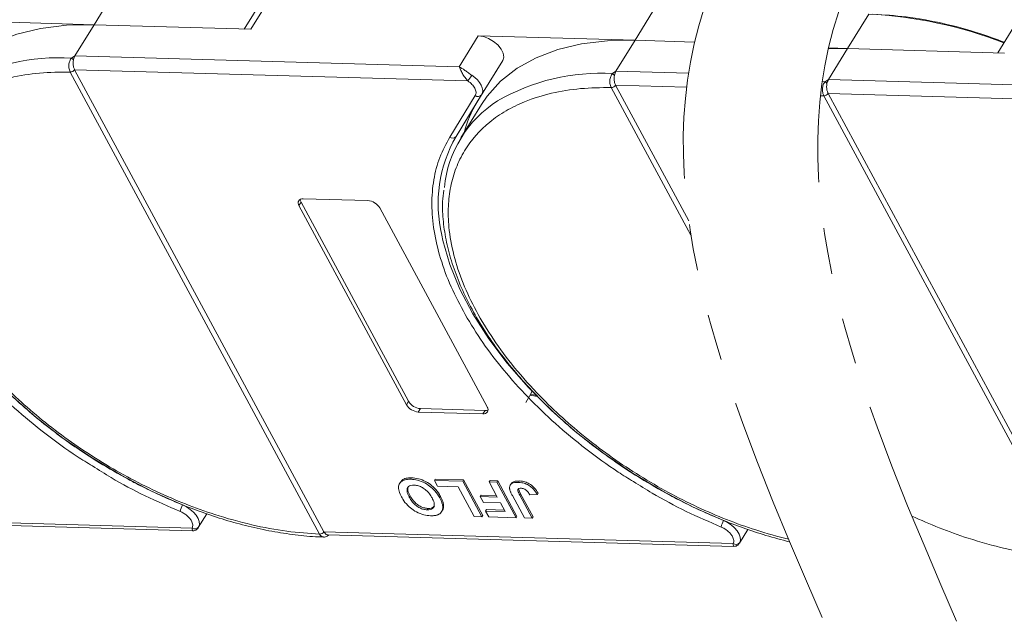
# Model space of a CAD drawing. Header units: millimetres. Extents: x 1995 to 3465, y 709 to 1742.
# Tile 32 of 45: x 3079 to 3149, y 1468 to 1511. Entities that reach past the tile are written whole.
import ezdxf

# ---------------------------------------------------------------- set-up
doc = ezdxf.new("R2010")
doc.units = ezdxf.units.MM
doc.linetypes.add('PHANTOM2', pattern=[31.75, 15.875, -3.175, 3.175, -3.175, 3.175, -3.175])

msp = doc.modelspace()

# ---------------------------------------------------------------- linework, layer by layer
at = {"color": 7, "linetype": 'Continuous', "lineweight": 15}
for p, q in [((3085.681, 1513.102), (3084.181, 1510.669)), ((3096.122, 1512.512), (3094.798, 1510.364)), ((3095.271, 1510.35), (3096.77, 1512.783)), ((3123.958, 1512.001), (3122.458, 1509.569)), ((3084.181, 1510.669), (3073.091, 1510.988)), ((3138.995, 1511.42), (3137.495, 1508.987)), ((3082.831, 1508.48), (3084.181, 1510.669)), ((3084.181, 1510.669), (3095.271, 1510.35)), ((3149.435, 1510.83), (3148.112, 1508.682)), ((3111.368, 1509.888), (3110.018, 1507.698)), ((3122.458, 1509.569), (3111.368, 1509.888)), ((3121.108, 1507.38), (3122.458, 1509.569)), ((3122.458, 1509.569), (3126.672, 1509.448)), ((3137.495, 1508.987), (3136.141, 1509.026)), ((3136.145, 1506.798), (3137.495, 1508.987)), ((3137.495, 1508.987), (3148.585, 1508.669)), ((3082.593, 1508.313), (3082.831, 1508.48)), ((3110.018, 1507.698), (3082.831, 1508.48)), ((3082.803, 1507.49), (3110.629, 1506.69)), ((3082.803, 1507.489), (3100.445, 1474.795)), ((3113.103, 1508.147), (3111.29, 1505.206)), ((3111.603, 1505.714), (3113.103, 1508.147)), ((3082.499, 1507.325), (3082.498, 1507.326)), ((3100.14, 1474.63), (3082.499, 1507.325)), ((3120.87, 1507.213), (3121.108, 1507.38)), ((3126.24, 1507.232), (3121.108, 1507.38)), ((3135.907, 1506.631), (3136.145, 1506.798)), ((3163.332, 1506.017), (3136.145, 1506.798)), ((3120.775, 1506.225), (3120.775, 1506.226)), ((3126.414, 1495.774), (3120.775, 1506.225)), ((3121.08, 1506.39), (3126.103, 1506.246)), ((3121.08, 1506.389), (3126.263, 1496.784)), ((3109.343, 1502.714), (3111.155, 1505.655)), ((3109.791, 1502.773), (3111.603, 1505.714)), ((3135.812, 1505.643), (3135.812, 1505.645)), ((3153.454, 1472.949), (3135.812, 1505.643)), ((3136.117, 1505.809), (3163.943, 1505.009)), ((3136.117, 1505.808), (3153.759, 1473.113)), ((3109.791, 1502.773), (3111.29, 1505.206)), ((3111.589, 1505.023), (3110.134, 1502.664)), ((3098.829, 1498.116), (3098.679, 1497.872)), ((3106.279, 1483.788), (3098.679, 1497.872)), ((3098.829, 1498.116), (3106.429, 1484.031)), ((3098.979, 1498.359), (3103.549, 1498.228)), ((3104.392, 1497.708), (3111.992, 1483.624)), ((3115.534, 1484.358), (3115.032, 1484.47)), ((3115.493, 1484.434), (3115.062, 1484.53)), ((3106.429, 1484.031), (3106.279, 1483.788)), ((3107.271, 1483.512), (3107.122, 1483.268)), ((3111.692, 1483.137), (3107.122, 1483.268)), ((3107.271, 1483.512), (3111.842, 1483.38)), ((3111.842, 1483.38), (3111.692, 1483.137)), ((3105.858, 1478.315), (3105.798, 1478.218)), ((3106.646, 1478.609), (3106.586, 1478.512)), ((3108.256, 1478.432), (3108.316, 1478.529)), ((3108.256, 1478.432), (3108.482, 1478.013)), ((3110.27, 1478.374), (3108.256, 1478.432)), ((3108.316, 1478.529), (3110.33, 1478.472)), ((3110.33, 1478.472), (3110.27, 1478.374)), ((3111.627, 1475.859), (3110.27, 1478.374)), ((3110.33, 1478.472), (3111.687, 1475.956)), ((3112.138, 1478.321), (3112.198, 1478.418)), ((3112.687, 1478.305), (3112.138, 1478.321)), ((3112.138, 1478.321), (3112.712, 1477.256)), ((3112.198, 1478.418), (3112.747, 1478.402)), ((3112.747, 1478.402), (3112.687, 1478.305)), ((3114.044, 1475.79), (3112.687, 1478.305)), ((3112.747, 1478.402), (3114.104, 1475.887)), ((3114.264, 1478.39), (3114.204, 1478.293)), ((3108.482, 1478.013), (3109.947, 1477.971)), ((3109.947, 1477.971), (3111.078, 1475.875)), ((3113.679, 1478.187), (3113.619, 1478.089)), ((3115.539, 1477.429), (3115.599, 1477.526)), ((3106.545, 1477.334), (3106.485, 1477.237)), ((3108.633, 1477.198), (3108.693, 1477.295)), ((3111.503, 1477.291), (3111.563, 1477.388)), ((3111.503, 1477.291), (3111.729, 1476.872)), ((3112.712, 1477.256), (3111.503, 1477.291)), ((3111.563, 1477.388), (3112.658, 1477.357)), ((3111.729, 1476.872), (3112.938, 1476.837)), ((3112.938, 1476.837), (3113.269, 1476.225)), ((3113.774, 1477.358), (3114.63, 1475.773)), ((3114.301, 1477.385), (3114.361, 1477.482)), ((3115.179, 1475.757), (3114.301, 1477.385)), ((3114.361, 1477.482), (3115.239, 1475.854)), ((3115.007, 1477.413), (3115.539, 1477.429)), ((3107.753, 1476.351), (3107.813, 1476.449)), ((3108.772, 1476.222), (3108.832, 1476.319)), ((3108.911, 1476.66), (3108.851, 1476.562)), ((3111.877, 1476.265), (3111.937, 1476.362)), ((3111.877, 1476.265), (3112.103, 1475.845)), ((3113.269, 1476.225), (3111.877, 1476.265)), ((3111.937, 1476.362), (3113.214, 1476.325)), ((3091.127, 1475.062), (3062.169, 1475.894)), ((3062.448, 1475.681), (3091.136, 1474.856)), ((3091.558, 1475.091), (3092.159, 1476.065)), ((3111.078, 1475.875), (3111.627, 1475.859)), ((3111.627, 1475.859), (3111.687, 1475.956)), ((3112.103, 1475.845), (3114.044, 1475.79)), ((3114.044, 1475.79), (3114.104, 1475.887)), ((3114.63, 1475.773), (3115.179, 1475.757)), ((3115.239, 1475.854), (3115.179, 1475.757)), ((3100.445, 1474.795), (3100.445, 1474.794)), ((3129.404, 1473.961), (3100.445, 1474.794)), ((3129.835, 1473.99), (3130.436, 1474.965)), ((3100.141, 1474.629), (3100.14, 1474.63)), ((3100.725, 1474.581), (3129.413, 1473.756))]:
    msp.add_line(p, q, dxfattribs=at)
at = {"color": 7, "linetype": 'Continuous', "lineweight": 15, "flags": 128}
for points in [[(3073.312, 1506.124), (3073.71, 1506.709), (3074.668, 1507.774), (3075.83, 1508.687), (3077.183, 1509.436), (3078.712, 1510.014), (3080.401, 1510.415), (3082.23, 1510.634), (3084.181, 1510.669)], [(3113.103, 1508.147), (3113.175, 1508.378), (3113.137, 1508.653), (3112.995, 1508.948), (3112.759, 1509.236), (3112.45, 1509.494), (3112.094, 1509.7), (3111.723, 1509.835), (3111.368, 1509.888)], [(3111.589, 1505.023), (3111.987, 1505.609), (3112.945, 1506.674), (3114.107, 1507.586), (3115.46, 1508.336), (3116.989, 1508.914), (3118.678, 1509.315), (3120.507, 1509.534), (3122.458, 1509.569)], [(3136.127, 1508.963), (3137.495, 1508.987)], [(3110.901, 1507.095), (3111.112, 1506.938), (3111.298, 1506.764), (3111.452, 1506.578), (3111.569, 1506.388), (3111.644, 1506.2), (3111.675, 1506.021), (3111.662, 1505.857), (3111.603, 1505.714)], [(3090.445, 1476.691), (3088.249, 1477.668), (3086.09, 1478.791), (3083.992, 1480.047), (3081.975, 1481.422), (3080.062, 1482.903), (3078.273, 1484.473), (3076.626, 1486.116), (3075.139, 1487.815), (3073.828, 1489.551), (3072.707, 1491.307), (3071.787, 1493.064), (3071.078, 1494.803), (3070.588, 1496.506), (3070.507, 1496.887)], [(3128.722, 1475.59), (3126.526, 1476.568), (3124.367, 1477.691), (3122.268, 1478.946), (3120.252, 1480.322), (3118.339, 1481.802), (3116.549, 1483.372), (3114.903, 1485.016), (3113.416, 1486.714), (3112.105, 1488.451), (3110.984, 1490.207), (3110.064, 1491.964), (3109.355, 1493.703), (3108.864, 1495.406), (3108.784, 1495.787)], [(3115.186, 1484.787), (3115.08, 1484.566), (3114.735, 1483.945)], [(3090.445, 1476.691), (3090.724, 1476.554), (3090.985, 1476.381), (3091.216, 1476.181), (3091.403, 1475.962), (3091.539, 1475.737), (3091.616, 1475.516), (3091.63, 1475.311), (3091.581, 1475.131)], [(3128.722, 1475.59), (3129.001, 1475.454), (3129.262, 1475.281), (3129.492, 1475.08), (3129.68, 1474.862), (3129.816, 1474.636), (3129.892, 1474.416), (3129.907, 1474.21), (3129.858, 1474.031)]]:
    msp.add_lwpolyline(points, dxfattribs=at)
at = {"color": 7, "linetype": 'Continuous', "lineweight": 15}
for centre, radius, start, end in [((3137.566, 1481.315), 30.139, 68.6387, 87.2827), ((3081.732, 1493.848), 14.491, 86.59204, 120.13559), ((3082.198, 1507.776), 0.667, 38.2755, 53.68319), ((3082.492, 1507.704), 0.378, 270.93814, 325.57), ((3082.492, 1507.701), 0.377, 270.96032, 325.74097), ((3105.71, 1510.294), 6.098, 323.77082, 328.35685), ((3120.008, 1492.748), 14.491, 86.59204, 120.13559), ((3120.475, 1506.675), 0.667, 38.2755, 53.68319), ((3120.768, 1506.603), 0.378, 270.93814, 325.57), ((3120.769, 1506.601), 0.377, 270.96032, 325.74097), ((3135.046, 1492.166), 14.491, 86.59204, 87.42322), ((3135.512, 1506.094), 0.667, 38.2755, 53.68319), ((3111.349, 1505.913), 0.323, 233.16695, 321.99372), ((3135.805, 1506.022), 0.378, 270.93814, 325.57), ((3135.806, 1506.02), 0.377, 270.96032, 325.74097), ((3117.131, 1498.35), 8.207, 122.40058, 174.33401), ((3118.27, 1500.928), 8.187, 148.49752, 165.16287), ((3118.113, 1498.008), 9.59, 150.2055, 193.3954), ((3109.536, 1502.972), 0.323, 233.16695, 321.99372), ((3098.921, 1498.059), 0.306, 79.14736, 217.56468), ((3099.213, 1498.342), 0.446, 182.64256, 210.45521), ((3103.469, 1497.155), 1.076, 30.95613, 85.74517), ((3107.201, 1484.341), 1.076, 210.95613, 265.74517), ((3107.351, 1484.584), 1.076, 210.95613, 265.74517), ((3111.749, 1483.437), 0.306, 259.14736, 37.56468), ((3111.871, 1483.825), 0.446, 266.24921, 294.05501), ((3091.514, 1476.036), 1.254, 148.485, 171.00747), ((3129.791, 1474.935), 1.254, 148.485, 171.00747), ((3091.317, 1475.338), 0.335, 235.49296, 321.92989), ((3100.134, 1475.007), 0.377, 270.96032, 325.74097), ((3100.134, 1475.004), 0.376, 270.98033, 325.91135), ((3129.594, 1474.237), 0.335, 235.49296, 321.92989)]:
    msp.add_arc(centre, radius, start, end, dxfattribs=at)
at = {"color": 3, "linetype": 'PHANTOM2', "lineweight": 9, "ltscale": 1.030123}
for points in [[(3137.77, 1574.737), (3146.18, 1547.502), (3127.356, 1511.858), (3135.794, 1468.506)], [(3147.277, 1574.479), (3155.687, 1547.245), (3136.863, 1511.6), (3145.301, 1468.249)]]:
    msp.add_spline(points, degree=3, dxfattribs=at)
at = {"color": 7, "linetype": 'Continuous', "lineweight": 15}
for points, knots in [([(3148.576, 1509.436), (3148, 1509.648), (3146.524, 1510.189), (3144.19, 1510.804), (3141.642, 1511.274), (3140.059, 1511.366), (3139.28, 1511.412)], [0, 0, 0, 0, 0.180169, 0.461291, 0.734758, 1, 1, 1, 1]), ([(3082.498, 1507.326), (3082.475, 1507.375), (3082.434, 1507.465), (3082.399, 1507.638), (3082.391, 1507.807), (3082.413, 1507.97), (3082.453, 1508.105), (3082.511, 1508.223), (3082.567, 1508.285), (3082.593, 1508.313)], [0, 0, 0, 0, 0.171846, 0.312445, 0.499101, 0.629839, 0.757504, 0.889024, 1, 1, 1, 1]), ([(3082.722, 1508.189), (3082.711, 1508.111), (3082.689, 1507.957), (3082.714, 1507.721), (3082.762, 1507.57), (3082.797, 1507.501), (3082.803, 1507.49)], [0, 0, 0, 0, 0.313343, 0.6267, 0.940056, 1, 1, 1, 1]), ([(3082.803, 1507.49), (3082.803, 1507.49), (3082.803, 1507.49), (3082.803, 1507.49), (3082.803, 1507.49), (3082.803, 1507.489)], [0, 0, 0, 0, 0.384665, 0.692332, 1, 1, 1, 1]), ([(3110.018, 1507.698), (3110.146, 1507.622), (3110.344, 1507.503), (3110.655, 1507.267), (3110.824, 1507.149), (3110.901, 1507.095)], [0, 0, 0, 0, 0.498413, 0.772928, 1, 1, 1, 1]), ([(3110.629, 1506.69), (3110.558, 1506.768), (3110.409, 1506.932), (3110.236, 1507.222), (3110.1, 1507.495), (3110.046, 1507.63), (3110.018, 1507.698)], [0, 0, 0, 0, 0.234359, 0.498216, 0.748481, 1, 1, 1, 1]), ([(3100.14, 1474.63), (3099.374, 1474.682), (3097.818, 1474.787), (3095.318, 1475.262), (3092.909, 1475.929), (3090.652, 1476.739), (3088.582, 1477.63), (3086.527, 1478.664), (3083.842, 1480.223), (3081.309, 1482.011), (3079.019, 1483.959), (3077.297, 1485.619), (3075.634, 1487.478), (3074.125, 1489.501), (3072.907, 1491.507), (3071.964, 1493.505), (3071.303, 1495.504), (3070.981, 1497.324), (3070.938, 1498.935), (3071.108, 1500.339), (3071.488, 1501.656), (3072.279, 1503.273), (3073.474, 1504.637), (3075.023, 1505.704), (3076.463, 1506.408), (3078.217, 1506.955), (3080.275, 1507.298), (3081.765, 1507.316), (3082.499, 1507.325)], [0, 0, 0, 0, 0.038862, 0.078912, 0.1200677, 0.1522272, 0.1843815, 0.2172151, 0.2500433, 0.3156185, 0.347778, 0.3799323, 0.4210926, 0.4611415, 0.5, 0.5388632, 0.578912, 0.6200677, 0.6522272, 0.6843815, 0.7172151, 0.7500433, 0.8156185, 0.847778, 0.8799323, 0.9210926, 0.9611404, 1, 1, 1, 1]), ([(3120.775, 1506.226), (3120.752, 1506.275), (3120.711, 1506.364), (3120.676, 1506.537), (3120.668, 1506.706), (3120.689, 1506.87), (3120.73, 1507.005), (3120.788, 1507.122), (3120.844, 1507.184), (3120.87, 1507.213)], [0, 0, 0, 0, 0.171846, 0.312445, 0.499101, 0.629839, 0.757504, 0.889024, 1, 1, 1, 1]), ([(3120.998, 1507.088), (3120.987, 1507.011), (3120.965, 1506.856), (3120.991, 1506.621), (3121.039, 1506.469), (3121.074, 1506.401), (3121.08, 1506.39)], [0, 0, 0, 0, 0.313343, 0.6267, 0.940056, 1, 1, 1, 1]), ([(3133.327, 1474.263), (3132.554, 1474.45), (3131.09, 1474.863), (3128.929, 1475.639), (3126.859, 1476.53), (3124.804, 1477.564), (3122.119, 1479.122), (3119.586, 1480.911), (3117.296, 1482.859), (3115.574, 1484.519), (3113.911, 1486.377), (3112.402, 1488.4), (3111.183, 1490.407), (3110.241, 1492.405), (3109.58, 1494.404), (3109.258, 1496.223), (3109.215, 1497.835), (3109.385, 1499.238), (3109.765, 1500.556), (3110.556, 1502.172), (3111.751, 1503.537), (3113.3, 1504.603), (3114.74, 1505.308), (3116.494, 1505.854), (3118.552, 1506.198), (3120.042, 1506.216), (3120.775, 1506.225)], [0.083382, 0.083382, 0.083382, 0.083382, 0.1200677, 0.1522272, 0.1843815, 0.2172151, 0.2500433, 0.3156185, 0.347778, 0.3799323, 0.4210926, 0.4611415, 0.5, 0.5388632, 0.578912, 0.6200677, 0.6522272, 0.6843815, 0.7172151, 0.7500433, 0.8156185, 0.847778, 0.8799323, 0.9210926, 0.9611404, 1, 1, 1, 1]), ([(3121.08, 1506.39), (3121.08, 1506.39), (3121.08, 1506.39), (3121.08, 1506.389), (3121.08, 1506.389), (3121.08, 1506.389)], [0, 0, 0, 0, 0.384665, 0.692332, 1, 1, 1, 1]), ([(3135.812, 1505.645), (3135.789, 1505.694), (3135.748, 1505.783), (3135.713, 1505.956), (3135.705, 1506.125), (3135.726, 1506.288), (3135.767, 1506.424), (3135.825, 1506.541), (3135.881, 1506.603), (3135.907, 1506.631)], [0, 0, 0, 0, 0.1718456, 0.312445, 0.4991009, 0.6298393, 0.7575038, 0.8890244, 1, 1, 1, 1]), ([(3136.036, 1506.507), (3136.025, 1506.43), (3136.003, 1506.275), (3136.028, 1506.039), (3136.076, 1505.888), (3136.111, 1505.82), (3136.117, 1505.809)], [0, 0, 0, 0, 0.313343, 0.6267, 0.940056, 1, 1, 1, 1]), ([(3136.117, 1505.809), (3136.117, 1505.809), (3136.117, 1505.808), (3136.117, 1505.808), (3136.117, 1505.808), (3136.117, 1505.808)], [0, 0, 0, 0, 0.384665, 0.692332, 1, 1, 1, 1]), ([(3110.44, 1490.158), (3110.089, 1490.819), (3109.379, 1492.155), (3108.651, 1494.144), (3108.189, 1496.096), (3108.029, 1497.966), (3108.174, 1499.706), (3108.585, 1501.312), (3109.09, 1502.246), (3109.343, 1502.714)], [0, 0, 0, 0, 0.1406586, 0.2846716, 0.4296801, 0.5746886, 0.7187015, 0.8593462, 1, 1, 1, 1]), ([(3070.643, 1500.063), (3070.612, 1499.795), (3070.529, 1499.077), (3070.594, 1497.842), (3070.816, 1496.378), (3071.22, 1494.878), (3071.79, 1493.357), (3072.52, 1491.828), (3073.403, 1490.303), (3074.428, 1488.796), (3075.582, 1487.322), (3076.846, 1485.897), (3078.191, 1484.546), (3079.569, 1483.303), (3080.837, 1482.266), (3082.012, 1481.38), (3083.201, 1480.541), (3084.076, 1479.987), (3084.559, 1479.681)], [0, 0, 0, 0, 0.04157, 0.111425, 0.181343, 0.251234, 0.321027, 0.390661, 0.460062, 0.529153, 0.597797, 0.665722, 0.732344, 0.796145, 0.855223, 0.897404, 0.943271, 1, 1, 1, 1]), ([(3108.92, 1498.963), (3108.889, 1498.695), (3108.806, 1497.977), (3108.871, 1496.741), (3109.093, 1495.278), (3109.497, 1493.777), (3110.066, 1492.257), (3110.797, 1490.728), (3111.68, 1489.203), (3112.705, 1487.696), (3113.859, 1486.221), (3115.123, 1484.796), (3116.468, 1483.446), (3117.846, 1482.203), (3119.114, 1481.166), (3120.289, 1480.28), (3121.478, 1479.44), (3122.352, 1478.887), (3122.836, 1478.581)], [0, 0, 0, 0, 0.04157, 0.111425, 0.181343, 0.251234, 0.321027, 0.390661, 0.460062, 0.529153, 0.597797, 0.665722, 0.732344, 0.796145, 0.855223, 0.897404, 0.943271, 1, 1, 1, 1]), ([(3084.065, 1479.45), (3083.704, 1479.67), (3082.534, 1480.383), (3080.674, 1481.755), (3078.528, 1483.528), (3076.587, 1485.397), (3074.868, 1487.319), (3073.364, 1489.277), (3072.563, 1490.598), (3072.163, 1491.259)], [0, 0, 0, 0, 0.070334, 0.227828, 0.385321, 0.541734, 0.694482, 0.847251, 1, 1, 1, 1]), ([(3122.342, 1478.35), (3121.981, 1478.57), (3120.811, 1479.283), (3118.951, 1480.655), (3116.805, 1482.428), (3114.864, 1484.296), (3113.145, 1486.219), (3111.641, 1488.177), (3110.84, 1489.498), (3110.44, 1490.158)], [0, 0, 0, 0, 0.070334, 0.227828, 0.385321, 0.541734, 0.694482, 0.847251, 1, 1, 1, 1]), ([(3084.559, 1479.681), (3085.231, 1479.281), (3086.174, 1478.721), (3087.601, 1477.977), (3088.826, 1477.384), (3090.297, 1476.746), (3091.844, 1476.154), (3093.458, 1475.622), (3095.107, 1475.172), (3096.77, 1474.813), (3098.419, 1474.566), (3099.641, 1474.437), (3100.289, 1474.429), (3100.415, 1474.428)], [0, 0, 0, 0, 0.130517, 0.183018, 0.269988, 0.35985, 0.455796, 0.555409, 0.657717, 0.76196, 0.867621, 0.974343, 1, 1, 1, 1]), ([(3090.276, 1476.231), (3089.45, 1476.59), (3087.798, 1477.307), (3085.714, 1478.403), (3084.502, 1479.173), (3084.065, 1479.45)], [0, 0, 0, 0, 0.390081, 0.780187, 1, 1, 1, 1]), ([(3105.929, 1477.264), (3105.895, 1477.331), (3105.792, 1477.534), (3105.699, 1477.853), (3105.743, 1478.18), (3105.945, 1478.405), (3106.249, 1478.508), (3106.484, 1478.511), (3106.586, 1478.512)], [0, 0, 0, 0, 0.101888, 0.307343, 0.492963, 0.678647, 0.860791, 1, 1, 1, 1]), ([(3105.87, 1478.307), (3105.915, 1478.372), (3106.017, 1478.516), (3106.311, 1478.604), (3106.545, 1478.608), (3106.646, 1478.609)], [0, 0, 0, 0, 0.3159769, 0.7036842, 1, 1, 1, 1]), ([(3106.586, 1478.512), (3106.664, 1478.507), (3106.898, 1478.494), (3107.327, 1478.387), (3107.815, 1478.131), (3108.25, 1477.767), (3108.495, 1477.445), (3108.608, 1477.242), (3108.633, 1477.198)], [0, 0, 0, 0, 0.102171, 0.30922, 0.51365, 0.692275, 0.932413, 1, 1, 1, 1]), ([(3106.646, 1478.609), (3106.724, 1478.605), (3106.958, 1478.591), (3107.387, 1478.485), (3107.875, 1478.228), (3108.31, 1477.864), (3108.555, 1477.542), (3108.668, 1477.34), (3108.693, 1477.295)], [0, 0, 0, 0, 0.102171, 0.30922, 0.51365, 0.692275, 0.932413, 1, 1, 1, 1]), ([(3113.579, 1477.835), (3113.576, 1477.896), (3113.57, 1478.02), (3113.661, 1478.167), (3113.86, 1478.285), (3114.074, 1478.29), (3114.204, 1478.293)], [0, 0, 0, 0, 0.20646, 0.413515, 0.645211, 1, 1, 1, 1]), ([(3113.688, 1478.181), (3113.7, 1478.206), (3113.739, 1478.285), (3113.924, 1478.379), (3114.136, 1478.386), (3114.264, 1478.39)], [0, 0, 0, 0, 0.148382, 0.484821, 1, 1, 1, 1]), ([(3114.204, 1478.293), (3114.282, 1478.288), (3114.459, 1478.276), (3114.761, 1478.188), (3115.055, 1478.018), (3115.338, 1477.759), (3115.46, 1477.559), (3115.539, 1477.429)], [0, 0, 0, 0, 0.155292, 0.353145, 0.543243, 0.704067, 1, 1, 1, 1]), ([(3114.264, 1478.39), (3114.342, 1478.385), (3114.519, 1478.374), (3114.821, 1478.285), (3115.115, 1478.115), (3115.398, 1477.856), (3115.52, 1477.656), (3115.599, 1477.526)], [0, 0, 0, 0, 0.155292, 0.353145, 0.543243, 0.704067, 1, 1, 1, 1]), ([(3128.553, 1475.131), (3127.727, 1475.489), (3126.075, 1476.206), (3123.991, 1477.303), (3122.779, 1478.073), (3122.342, 1478.35)], [0, 0, 0, 0, 0.390081, 0.780187, 1, 1, 1, 1]), ([(3122.836, 1478.581), (3123.508, 1478.181), (3124.451, 1477.62), (3125.878, 1476.877), (3127.103, 1476.284), (3128.574, 1475.646), (3130.121, 1475.053), (3131.735, 1474.522), (3132.833, 1474.222), (3133.392, 1474.086), (3133.402, 1474.083)], [0, 0, 0, 0, 0.130517, 0.1830178, 0.2699883, 0.3598496, 0.4557965, 0.5554088, 0.6577169, 0.6596925, 0.6596925, 0.6596925, 0.6596925]), ([(3106.814, 1478.093), (3106.739, 1478.09), (3106.589, 1478.086), (3106.423, 1478.001), (3106.324, 1477.858), (3106.313, 1477.623), (3106.398, 1477.404), (3106.473, 1477.26), (3106.485, 1477.237)], [0, 0, 0, 0, 0.1590911, 0.3194511, 0.4859915, 0.6606818, 0.9442887, 1, 1, 1, 1]), ([(3106.545, 1477.334), (3106.512, 1477.401), (3106.418, 1477.589), (3106.348, 1477.841), (3106.417, 1477.971), (3106.439, 1478.012)], [0, 0, 0, 0, 0.271027, 0.764321, 1, 1, 1, 1]), ([(3108.093, 1477.197), (3108.054, 1477.264), (3107.947, 1477.45), (3107.724, 1477.713), (3107.411, 1477.929), (3107.126, 1478.052), (3106.927, 1478.087), (3106.829, 1478.092), (3106.814, 1478.093)], [0, 0, 0, 0, 0.159163, 0.441094, 0.61902, 0.796885, 0.968573, 1, 1, 1, 1]), ([(3113.774, 1477.358), (3113.757, 1477.392), (3113.721, 1477.459), (3113.678, 1477.549), (3113.642, 1477.629), (3113.617, 1477.698), (3113.592, 1477.767), (3113.583, 1477.812), (3113.579, 1477.835)], [0, 0, 0, 0, 0.20827, 0.416707, 0.561481, 0.706573, 0.852825, 1, 1, 1, 1]), ([(3114.395, 1477.875), (3114.346, 1477.874), (3114.269, 1477.873), (3114.191, 1477.834), (3114.155, 1477.776), (3114.175, 1477.624), (3114.246, 1477.489), (3114.301, 1477.385)], [0, 0, 0, 0, 0.189329, 0.302222, 0.415612, 0.548732, 1, 1, 1, 1]), ([(3114.233, 1477.89), (3114.23, 1477.885), (3114.212, 1477.859), (3114.242, 1477.718), (3114.309, 1477.585), (3114.361, 1477.482)], [0, 0, 0, 0, 0.05409, 0.269563, 1, 1, 1, 1]), ([(3114.764, 1477.728), (3114.726, 1477.756), (3114.654, 1477.809), (3114.533, 1477.857), (3114.449, 1477.872), (3114.405, 1477.874), (3114.395, 1477.875)], [0, 0, 0, 0, 0.330398, 0.624767, 0.917361, 1, 1, 1, 1]), ([(3115.007, 1477.413), (3114.997, 1477.429), (3114.977, 1477.463), (3114.944, 1477.515), (3114.908, 1477.568), (3114.867, 1477.622), (3114.821, 1477.676), (3114.783, 1477.71), (3114.764, 1477.728)], [0, 0, 0, 0, 0.155996, 0.312125, 0.480895, 0.650212, 0.823248, 1, 1, 1, 1]), ([(3107.986, 1475.932), (3107.909, 1475.936), (3107.674, 1475.95), (3107.248, 1476.059), (3106.762, 1476.314), (3106.326, 1476.677), (3106.074, 1477.006), (3105.957, 1477.214), (3105.929, 1477.264)], [0, 0, 0, 0, 0.101398, 0.306996, 0.506144, 0.685262, 0.924557, 1, 1, 1, 1]), ([(3106.485, 1477.237), (3106.524, 1477.169), (3106.62, 1477.001), (3106.815, 1476.761), (3107.085, 1476.551), (3107.354, 1476.418), (3107.582, 1476.362), (3107.709, 1476.354), (3107.753, 1476.351)], [0, 0, 0, 0, 0.159697, 0.4009, 0.570524, 0.740194, 0.908408, 1, 1, 1, 1]), ([(3107.813, 1476.449), (3107.734, 1476.455), (3107.575, 1476.468), (3107.31, 1476.559), (3107.054, 1476.709), (3106.793, 1476.945), (3106.641, 1477.162), (3106.561, 1477.306), (3106.545, 1477.334)], [0, 0, 0, 0, 0.160292, 0.321922, 0.490761, 0.657569, 0.933883, 1, 1, 1, 1]), ([(3107.753, 1476.351), (3107.828, 1476.353), (3107.978, 1476.357), (3108.149, 1476.437), (3108.251, 1476.575), (3108.266, 1476.804), (3108.184, 1477.024), (3108.108, 1477.169), (3108.093, 1477.197)], [0, 0, 0, 0, 0.159186, 0.319845, 0.483838, 0.656366, 0.932671, 1, 1, 1, 1]), ([(3108.633, 1477.198), (3108.651, 1477.165), (3108.687, 1477.097), (3108.734, 1476.994), (3108.778, 1476.887), (3108.814, 1476.777), (3108.841, 1476.668), (3108.847, 1476.598), (3108.851, 1476.562)], [0, 0, 0, 0, 0.15395, 0.308181, 0.478699, 0.649961, 0.824203, 1, 1, 1, 1]), ([(3108.693, 1477.295), (3108.711, 1477.262), (3108.747, 1477.195), (3108.794, 1477.091), (3108.838, 1476.984), (3108.874, 1476.874), (3108.901, 1476.765), (3108.907, 1476.695), (3108.911, 1476.66)], [0, 0, 0, 0, 0.15395, 0.308181, 0.478699, 0.649961, 0.824203, 1, 1, 1, 1]), ([(3090.276, 1476.231), (3090.358, 1476.193), (3090.526, 1476.116), (3090.754, 1475.949), (3090.949, 1475.759), (3091.033, 1475.625), (3091.074, 1475.559)], [0, 0, 0, 0, 0.2455128, 0.5, 0.7544872, 1, 1, 1, 1]), ([(3108.266, 1476.622), (3108.228, 1476.578), (3108.152, 1476.49), (3107.974, 1476.449), (3107.854, 1476.449), (3107.813, 1476.449)], [0, 0, 0, 0, 0.398189, 0.794249, 1, 1, 1, 1]), ([(3108.851, 1476.562), (3108.849, 1476.503), (3108.845, 1476.384), (3108.77, 1476.193), (3108.656, 1476.071), (3108.548, 1476.02), (3108.535, 1476.013)], [0, 0, 0, 0, 0.2508959, 0.5021661, 0.9405117, 1, 1, 1, 1]), ([(3108.911, 1476.66), (3108.907, 1476.602), (3108.901, 1476.485), (3108.875, 1476.367), (3108.832, 1476.325), (3108.828, 1476.322)], [0, 0, 0, 0, 0.478395, 0.957504, 1, 1, 1, 1]), ([(3108.535, 1476.013), (3108.506, 1476.002), (3108.449, 1475.979), (3108.357, 1475.958), (3108.266, 1475.943), (3108.176, 1475.934), (3108.083, 1475.93), (3108.019, 1475.931), (3107.986, 1475.932)], [0, 0, 0, 0, 0.185429, 0.37219, 0.527708, 0.683877, 0.841678, 1, 1, 1, 1]), ([(3153.454, 1472.949), (3152.688, 1473), (3151.131, 1473.106), (3148.632, 1473.581), (3146.223, 1474.247), (3144.008, 1475.042), (3142.68, 1475.611), (3142.042, 1475.905)], [0, 0, 0, 0, 0.038862, 0.078912, 0.1200677, 0.1522272, 0.1823833, 0.1823833, 0.1823833, 0.1823833]), ([(3091.137, 1474.857), (3091.137, 1474.863), (3091.138, 1474.874), (3091.131, 1475.002), (3091.127, 1475.062)], [0, 0, 0, 0, 0.529584, 1, 1, 1, 1]), ([(3091.138, 1474.856), (3091.199, 1474.861), (3091.302, 1474.869), (3091.45, 1474.952), (3091.515, 1475.034), (3091.55, 1475.078)], [0, 0, 0, 0, 0.411753, 0.687601, 1, 1, 1, 1]), ([(3100.445, 1474.794), (3100.479, 1474.744), (3100.547, 1474.644), (3100.65, 1474.58), (3100.71, 1474.588), (3100.725, 1474.589)], [0, 0, 0, 0, 0.42964, 0.85928, 1, 1, 1, 1]), ([(3128.553, 1475.131), (3128.635, 1475.093), (3128.802, 1475.016), (3129.031, 1474.849), (3129.226, 1474.659), (3129.31, 1474.524), (3129.351, 1474.458)], [0, 0, 0, 0, 0.2455128, 0.5, 0.7544872, 1, 1, 1, 1]), ([(3100.414, 1474.42), (3100.377, 1474.426), (3100.31, 1474.438), (3100.216, 1474.511), (3100.168, 1474.587), (3100.141, 1474.629)], [0, 0, 0, 0, 0.351072, 0.64308, 1, 1, 1, 1]), ([(3100.42, 1474.417), (3100.464, 1474.42), (3100.548, 1474.424), (3100.683, 1474.48), (3100.765, 1474.542), (3100.812, 1474.578)], [0, 0, 0, 0, 0.314688, 0.603378, 1, 1, 1, 1]), ([(3129.414, 1473.757), (3129.414, 1473.763), (3129.415, 1473.774), (3129.408, 1473.901), (3129.404, 1473.961)], [0, 0, 0, 0, 0.529584, 1, 1, 1, 1]), ([(3129.415, 1473.756), (3129.476, 1473.761), (3129.579, 1473.769), (3129.727, 1473.852), (3129.792, 1473.934), (3129.827, 1473.978)], [0, 0, 0, 0, 0.411753, 0.687601, 1, 1, 1, 1])]:
    msp.add_open_spline(points, degree=3, knots=knots, dxfattribs=at)
for points in [[(3082.831, 1508.48), (3082.808, 1508.437), (3082.761, 1508.351), (3082.735, 1508.243), (3082.722, 1508.189)], [(3121.108, 1507.38), (3121.085, 1507.337), (3121.038, 1507.251), (3121.012, 1507.143), (3120.998, 1507.088)], [(3136.145, 1506.798), (3136.122, 1506.755), (3136.075, 1506.669), (3136.049, 1506.561), (3136.036, 1506.507)], [(3111.118, 1506.181), (3111.058, 1506.274), (3110.938, 1506.46), (3110.732, 1506.614), (3110.629, 1506.69)], [(3111.155, 1505.655), (3111.185, 1505.731), (3111.245, 1505.882), (3111.161, 1506.082), (3111.118, 1506.181)], [(3135.57, 1505.64), (3135.65, 1505.641), (3135.731, 1505.642), (3135.812, 1505.643)], [(3091.127, 1475.062), (3091.15, 1475.135), (3091.194, 1475.281), (3091.114, 1475.466), (3091.074, 1475.559)], [(3129.404, 1473.961), (3129.427, 1474.035), (3129.471, 1474.181), (3129.391, 1474.366), (3129.351, 1474.458)]]:
    msp.add_open_spline(points, degree=3, dxfattribs=at)

doc.saveas('drawing.dxf')
